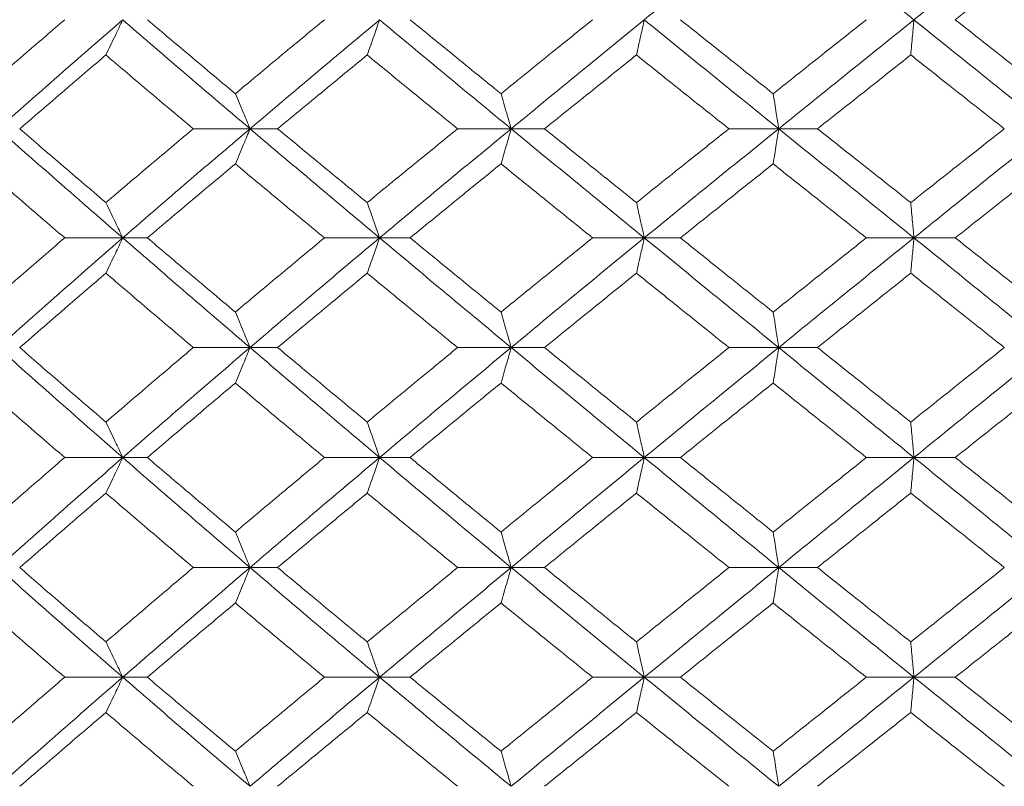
# Model space of a CAD drawing. Header units: inches. Extents: x -3.7 to 22.7, y -9.6 to 17.3.
# Tile 48 of 130: x -1.222 to -0.674, y -0.362 to 0.064. Entities that reach past the tile are written whole.
import ezdxf

# ---------------------------------------------------------------- set-up
doc = ezdxf.new("R2010")
doc.units = ezdxf.units.IN
doc.header["$MEASUREMENT"] = 0

msp = doc.modelspace()

# ---------------------------------------------------------------- linework, layer by layer
at = {"color": 7, "linetype": 'Continuous', "lineweight": 15}
for p, q in [((-1.09354, 0.00368), (-1.12506, 0.00368)), ((-1.09354, 0.00368), (-1.07819, 0.00368)), ((-0.94837, 0.00368), (-0.97811, 0.00368)), ((-0.94837, 0.00368), (-0.9298, 0.00368)), ((-0.79963, 0.00368), (-0.82727, 0.00368)), ((-0.79963, 0.00368), (-0.77806, 0.00368)), ((-1.1643, -0.05694), (-1.19657, -0.05694)), ((-1.1643, -0.05694), (-1.15061, -0.05694)), ((-1.0215, -0.05694), (-1.05217, -0.05694)), ((-1.0215, -0.05694), (-1.00452, -0.05694)), ((-0.87434, -0.05694), (-0.90307, -0.05694)), ((-0.87434, -0.05694), (-0.85425, -0.05694)), ((-0.72444, -0.05694), (-0.7509, -0.05694)), ((-0.72444, -0.05694), (-0.70145, -0.05694)), ((-1.09354, -0.11789), (-1.12506, -0.11789)), ((-1.09354, -0.11789), (-1.07819, -0.11789)), ((-0.94837, -0.11789), (-0.97811, -0.11789)), ((-0.94837, -0.11789), (-0.9298, -0.11789)), ((-0.79963, -0.11789), (-0.82727, -0.11789)), ((-0.79963, -0.11789), (-0.77806, -0.11789)), ((-1.1643, -0.17902), (-1.19657, -0.17902)), ((-1.1643, -0.17902), (-1.15061, -0.17902)), ((-1.0215, -0.17902), (-1.05217, -0.17902)), ((-1.0215, -0.17902), (-1.00452, -0.17902)), ((-0.87434, -0.17902), (-0.90307, -0.17902)), ((-0.87434, -0.17902), (-0.85425, -0.17902)), ((-0.72444, -0.17902), (-0.7509, -0.17902)), ((-0.72444, -0.17902), (-0.70145, -0.17902)), ((-1.09354, -0.24014), (-1.12506, -0.24014)), ((-1.09354, -0.24014), (-1.07819, -0.24014)), ((-0.94837, -0.24014), (-0.97811, -0.24014)), ((-0.94837, -0.24014), (-0.9298, -0.24014)), ((-0.79963, -0.24014), (-0.82727, -0.24014)), ((-0.79963, -0.24014), (-0.77806, -0.24014)), ((-1.1643, -0.3011), (-1.19657, -0.3011)), ((-1.1643, -0.3011), (-1.15061, -0.3011)), ((-1.0215, -0.3011), (-1.05217, -0.3011)), ((-1.0215, -0.3011), (-1.00452, -0.3011)), ((-0.87434, -0.3011), (-0.90307, -0.3011)), ((-0.87434, -0.3011), (-0.85425, -0.3011)), ((-0.72444, -0.3011), (-0.7509, -0.3011)), ((-0.72444, -0.3011), (-0.70145, -0.3011))]:
    msp.add_line(p, q, dxfattribs=at)
for points, knots in [([(-0.87434, 0.0643), (-0.86044, 0.07566), (-0.83559, 0.09596), (-0.81063, 0.1163), (-0.79963, 0.12526)], [0, 0, 0, 0, 0.55955, 1, 1, 1, 1]), ([(-0.72444, 0.0643), (-0.7385, 0.07566), (-0.76362, 0.09596), (-0.78862, 0.1163), (-0.79963, 0.12526)], [0, 0, 0, 0, 0.55955, 1, 1, 1, 1]), ([(-0.72444, 0.0643), (-0.71036, 0.07566), (-0.68521, 0.09596), (-0.66005, 0.1163), (-0.64896, 0.12526)], [0, 0, 0, 0, 0.55955, 1, 1, 1, 1]), ([(-0.70145, 0.0643), (-0.69174, 0.072), (-0.67439, 0.08574), (-0.65705, 0.09951), (-0.64941, 0.10557)], [0, 0, 0, 0, 0.5596645, 1, 1, 1, 1]), ([(-1.24414, 0.02319), (-1.23531, 0.03085), (-1.21954, 0.04454), (-1.2036, 0.05826), (-1.19657, 0.0643)], [0, 0, 0, 0, 0.559527, 1, 1, 1, 1]), ([(-1.23357, 0.00368), (-1.22075, 0.01497), (-1.19782, 0.03514), (-1.17455, 0.05538), (-1.1643, 0.0643)], [0, 0, 0, 0, 0.559248, 1, 1, 1, 1]), ([(-1.17367, 0.04471), (-1.17279, 0.04651), (-1.17103, 0.05011), (-1.1679, 0.05662), (-1.16566, 0.06139), (-1.1643, 0.0643)], [0, 0, 0, 0, 0.279356, 0.558712, 1, 1, 1, 1]), ([(-1.09354, 0.00368), (-1.10684, 0.01497), (-1.13061, 0.03514), (-1.15399, 0.05538), (-1.1643, 0.0643)], [0, 0, 0, 0, 0.559248, 1, 1, 1, 1]), ([(-1.10169, 0.02319), (-1.11086, 0.03085), (-1.12726, 0.04454), (-1.14347, 0.05826), (-1.15061, 0.0643)], [0, 0, 0, 0, 0.559527, 1, 1, 1, 1]), ([(-1.10169, 0.02319), (-1.09249, 0.03085), (-1.07604, 0.04454), (-1.05947, 0.05826), (-1.05217, 0.0643)], [0, 0, 0, 0, 0.559527, 1, 1, 1, 1]), ([(-1.09354, 0.00368), (-1.08018, 0.01497), (-1.05629, 0.03514), (-1.03214, 0.05538), (-1.0215, 0.0643)], [0, 0, 0, 0, 0.559248, 1, 1, 1, 1]), ([(-1.0284, 0.04471), (-1.02775, 0.04651), (-1.02646, 0.05011), (-1.02415, 0.05662), (-1.02251, 0.06139), (-1.0215, 0.0643)], [0, 0, 0, 0, 0.279356, 0.5587121, 1, 1, 1, 1]), ([(-0.94837, 0.00368), (-0.96208, 0.01497), (-0.9866, 0.03514), (-1.01083, 0.05538), (-1.0215, 0.0643)], [0, 0, 0, 0, 0.559248, 1, 1, 1, 1]), ([(-0.954, 0.02319), (-0.96346, 0.03085), (-0.98036, 0.04454), (-0.99713, 0.05826), (-1.00452, 0.0643)], [0, 0, 0, 0, 0.559527, 1, 1, 1, 1]), ([(-0.954, 0.02319), (-0.94452, 0.03085), (-0.92758, 0.04454), (-0.91057, 0.05826), (-0.90307, 0.0643)], [0, 0, 0, 0, 0.559527, 1, 1, 1, 1]), ([(-0.94837, 0.00368), (-0.93461, 0.01497), (-0.91, 0.03514), (-0.88525, 0.05538), (-0.87434, 0.0643)], [0, 0, 0, 0, 0.559248, 1, 1, 1, 1]), ([(-0.8787, 0.04471), (-0.87829, 0.04651), (-0.87747, 0.05011), (-0.87602, 0.05662), (-0.87498, 0.06139), (-0.87434, 0.0643)], [0, 0, 0, 0, 0.279356, 0.5587121, 1, 1, 1, 1]), ([(-0.79963, 0.00368), (-0.81361, 0.01497), (-0.83861, 0.03514), (-0.86341, 0.05538), (-0.87434, 0.0643)], [0, 0, 0, 0, 0.559248, 1, 1, 1, 1]), ([(-0.80269, 0.02319), (-0.81233, 0.03085), (-0.82956, 0.04454), (-0.8467, 0.05826), (-0.85425, 0.0643)], [0, 0, 0, 0, 0.559527, 1, 1, 1, 1]), ([(-0.80269, 0.02319), (-0.79304, 0.03085), (-0.77579, 0.04454), (-0.75851, 0.05826), (-0.7509, 0.0643)], [0, 0, 0, 0, 0.559527, 1, 1, 1, 1]), ([(-0.79963, 0.00368), (-0.78563, 0.01497), (-0.76058, 0.03514), (-0.73549, 0.05538), (-0.72444, 0.0643)], [0, 0, 0, 0, 0.559248, 1, 1, 1, 1]), ([(-0.72619, 0.04471), (-0.72603, 0.04651), (-0.7257, 0.05011), (-0.72511, 0.05662), (-0.72469, 0.06139), (-0.72444, 0.0643)], [0, 0, 0, 0, 0.279356, 0.558712, 1, 1, 1, 1]), ([(-0.64896, 0.00368), (-0.66306, 0.01497), (-0.68826, 0.03514), (-0.71337, 0.05538), (-0.72444, 0.0643)], [0, 0, 0, 0, 0.559248, 1, 1, 1, 1]), ([(-0.64941, 0.02319), (-0.65912, 0.03085), (-0.67649, 0.04454), (-0.69381, 0.05826), (-0.70145, 0.0643)], [0, 0, 0, 0, 0.559527, 1, 1, 1, 1]), ([(-1.22159, 0.00368), (-1.21269, 0.01132), (-1.1968, 0.02498), (-1.18074, 0.03867), (-1.17367, 0.04471)], [0, 0, 0, 0, 0.559462, 1, 1, 1, 1]), ([(-1.12506, 0.00368), (-1.13418, 0.01132), (-1.15047, 0.02498), (-1.16658, 0.03867), (-1.17367, 0.04471)], [0, 0, 0, 0, 0.559462, 1, 1, 1, 1]), ([(-1.07819, 0.00368), (-1.06893, 0.01132), (-1.05239, 0.02498), (-1.03574, 0.03867), (-1.0284, 0.04471)], [0, 0, 0, 0, 0.559462, 1, 1, 1, 1]), ([(-0.97811, 0.00368), (-0.98753, 0.01132), (-1.00436, 0.02498), (-1.02105, 0.03867), (-1.0284, 0.04471)], [0, 0, 0, 0, 0.559462, 1, 1, 1, 1]), ([(-0.9298, 0.00368), (-0.92029, 0.01132), (-0.90328, 0.02498), (-0.88621, 0.03867), (-0.8787, 0.04471)], [0, 0, 0, 0, 0.559462, 1, 1, 1, 1]), ([(-0.82727, 0.00368), (-0.83688, 0.01132), (-0.85407, 0.02498), (-0.87117, 0.03867), (-0.8787, 0.04471)], [0, 0, 0, 0, 0.559462, 1, 1, 1, 1]), ([(-0.77806, 0.00368), (-0.76839, 0.01132), (-0.75111, 0.02498), (-0.73381, 0.03867), (-0.72619, 0.04471)], [0, 0, 0, 0, 0.559462, 1, 1, 1, 1]), ([(-0.67419, 0.00368), (-0.6839, 0.01132), (-0.70126, 0.02498), (-0.71857, 0.03867), (-0.72619, 0.04471)], [0, 0, 0, 0, 0.559462, 1, 1, 1, 1]), ([(-1.10169, 0.02319), (-1.10093, 0.02139), (-1.09939, 0.0178), (-1.09667, 0.01131), (-1.09473, 0.00658), (-1.09354, 0.00368)], [0, 0, 0, 0, 0.279852, 0.559705, 1, 1, 1, 1]), ([(-0.954, 0.02319), (-0.95347, 0.02139), (-0.95241, 0.0178), (-0.95053, 0.01131), (-0.94919, 0.00658), (-0.94837, 0.00368)], [0, 0, 0, 0, 0.2798524, 0.5597049, 1, 1, 1, 1]), ([(-0.80269, 0.02319), (-0.8024, 0.02139), (-0.80183, 0.0178), (-0.80081, 0.01131), (-0.80008, 0.00658), (-0.79963, 0.00368)], [0, 0, 0, 0, 0.279852, 0.559705, 1, 1, 1, 1]), ([(-1.1643, -0.05694), (-1.17734, -0.04559), (-1.2006, -0.02535), (-1.2235, -0.00518), (-1.23357, 0.00368)], [0, 0, 0, 0, 0.560759, 1, 1, 1, 1]), ([(-1.17367, -0.03734), (-1.18267, -0.02967), (-1.19871, -0.01598), (-1.2146, -0.00232), (-1.22159, 0.00368)], [0, 0, 0, 0, 0.560541, 1, 1, 1, 1]), ([(-1.17367, -0.03734), (-1.16464, -0.02967), (-1.14853, -0.01598), (-1.13222, -0.00232), (-1.12506, 0.00368)], [0, 0, 0, 0, 0.560541, 1, 1, 1, 1]), ([(-1.1643, -0.05694), (-1.15118, -0.04559), (-1.12778, -0.02535), (-1.10399, -0.00518), (-1.09354, 0.00368)], [0, 0, 0, 0, 0.560759, 1, 1, 1, 1]), ([(-1.10169, -0.01582), (-1.10093, -0.01403), (-1.09939, -0.01043), (-1.09667, -0.00395), (-1.09473, 0.00079), (-1.09354, 0.00368)], [0, 0, 0, 0, 0.279852, 0.559705, 1, 1, 1, 1]), ([(-1.0215, -0.05694), (-1.03504, -0.04559), (-1.05917, -0.02535), (-1.08305, -0.00518), (-1.09354, 0.00368)], [0, 0, 0, 0, 0.560759, 1, 1, 1, 1]), ([(-1.0284, -0.03734), (-1.03773, -0.02967), (-1.05438, -0.01598), (-1.07092, -0.00232), (-1.07819, 0.00368)], [0, 0, 0, 0, 0.560541, 1, 1, 1, 1]), ([(-1.0284, -0.03734), (-1.01904, -0.02967), (-1.00235, -0.01598), (-0.98551, -0.00232), (-0.97811, 0.00368)], [0, 0, 0, 0, 0.560541, 1, 1, 1, 1]), ([(-1.0215, -0.05694), (-1.00791, -0.04559), (-0.98368, -0.02535), (-0.95914, -0.00518), (-0.94837, 0.00368)], [0, 0, 0, 0, 0.560759, 1, 1, 1, 1]), ([(-0.954, -0.01582), (-0.95347, -0.01403), (-0.95241, -0.01043), (-0.95053, -0.00395), (-0.94919, 0.00079), (-0.94837, 0.00368)], [0, 0, 0, 0, 0.279852, 0.559705, 1, 1, 1, 1]), ([(-0.87434, -0.05694), (-0.88822, -0.04559), (-0.91297, -0.02535), (-0.93757, -0.00518), (-0.94837, 0.00368)], [0, 0, 0, 0, 0.560759, 1, 1, 1, 1]), ([(-0.8787, -0.03734), (-0.88826, -0.02967), (-0.90533, -0.01598), (-0.92233, -0.00232), (-0.9298, 0.00368)], [0, 0, 0, 0, 0.560541, 1, 1, 1, 1]), ([(-0.8787, -0.03734), (-0.86911, -0.02967), (-0.85202, -0.01598), (-0.83482, -0.00232), (-0.82727, 0.00368)], [0, 0, 0, 0, 0.5605414, 1, 1, 1, 1]), ([(-0.87434, -0.05694), (-0.86043, -0.04559), (-0.83562, -0.02535), (-0.81062, -0.00518), (-0.79963, 0.00368)], [0, 0, 0, 0, 0.560759, 1, 1, 1, 1]), ([(-0.80269, -0.01582), (-0.8024, -0.01403), (-0.80183, -0.01043), (-0.80081, -0.00395), (-0.80008, 0.00079), (-0.79963, 0.00368)], [0, 0, 0, 0, 0.2798524, 0.5597049, 1, 1, 1, 1]), ([(-0.72444, -0.05694), (-0.7385, -0.04559), (-0.76359, -0.02535), (-0.78863, -0.00518), (-0.79963, 0.00368)], [0, 0, 0, 0, 0.560759, 1, 1, 1, 1]), ([(-0.72619, -0.03734), (-0.73589, -0.02967), (-0.75318, -0.01598), (-0.77046, -0.00232), (-0.77806, 0.00368)], [0, 0, 0, 0, 0.560541, 1, 1, 1, 1]), ([(-0.72619, -0.03734), (-0.71649, -0.02967), (-0.69918, -0.01598), (-0.68182, -0.00232), (-0.67419, 0.00368)], [0, 0, 0, 0, 0.560541, 1, 1, 1, 1]), ([(-0.72444, -0.05694), (-0.71035, -0.04559), (-0.68524, -0.02535), (-0.66003, -0.00518), (-0.64896, 0.00368)], [0, 0, 0, 0, 0.560759, 1, 1, 1, 1]), ([(-1.19657, -0.05694), (-1.20551, -0.04925), (-1.22144, -0.03553), (-1.23721, -0.02184), (-1.24414, -0.01582)], [0, 0, 0, 0, 0.560476, 1, 1, 1, 1]), ([(-1.15061, -0.05694), (-1.14152, -0.04925), (-1.1253, -0.03553), (-1.1089, -0.02184), (-1.10169, -0.01582)], [0, 0, 0, 0, 0.560476, 1, 1, 1, 1]), ([(-1.05217, -0.05694), (-1.06146, -0.04925), (-1.07802, -0.03553), (-1.09447, -0.02184), (-1.10169, -0.01582)], [0, 0, 0, 0, 0.560476, 1, 1, 1, 1]), ([(-1.00452, -0.05694), (-0.99512, -0.04925), (-0.97834, -0.03553), (-0.96143, -0.02184), (-0.954, -0.01582)], [0, 0, 0, 0, 0.560476, 1, 1, 1, 1]), ([(-0.90307, -0.05694), (-0.91261, -0.04925), (-0.92962, -0.03553), (-0.94656, -0.02184), (-0.954, -0.01582)], [0, 0, 0, 0, 0.560476, 1, 1, 1, 1]), ([(-0.85425, -0.05694), (-0.84464, -0.04925), (-0.82749, -0.03553), (-0.81026, -0.02184), (-0.80269, -0.01582)], [0, 0, 0, 0, 0.560476, 1, 1, 1, 1]), ([(-0.7509, -0.05694), (-0.76059, -0.04925), (-0.77786, -0.03553), (-0.79511, -0.02184), (-0.80269, -0.01582)], [0, 0, 0, 0, 0.560476, 1, 1, 1, 1]), ([(-0.70145, -0.05694), (-0.69173, -0.04925), (-0.67441, -0.03553), (-0.65704, -0.02184), (-0.64941, -0.01582)], [0, 0, 0, 0, 0.560476, 1, 1, 1, 1]), ([(-1.17367, -0.03734), (-1.17279, -0.03914), (-1.17103, -0.04274), (-1.1679, -0.04926), (-1.16566, -0.05402), (-1.1643, -0.05694)], [0, 0, 0, 0, 0.279356, 0.558712, 1, 1, 1, 1]), ([(-1.0284, -0.03734), (-1.02775, -0.03914), (-1.02646, -0.04274), (-1.02415, -0.04926), (-1.02251, -0.05402), (-1.0215, -0.05694)], [0, 0, 0, 0, 0.279356, 0.558712, 1, 1, 1, 1]), ([(-0.8787, -0.03734), (-0.87829, -0.03914), (-0.87747, -0.04274), (-0.87602, -0.04926), (-0.87498, -0.05402), (-0.87434, -0.05694)], [0, 0, 0, 0, 0.279356, 0.558712, 1, 1, 1, 1]), ([(-0.72619, -0.03734), (-0.72603, -0.03914), (-0.7257, -0.04274), (-0.72511, -0.04926), (-0.72469, -0.05402), (-0.72444, -0.05694)], [0, 0, 0, 0, 0.279356, 0.558712, 1, 1, 1, 1]), ([(-1.24414, -0.09821), (-1.23531, -0.09049), (-1.21955, -0.07673), (-1.20359, -0.06298), (-1.19657, -0.05694)], [0, 0, 0, 0, 0.560339, 1, 1, 1, 1]), ([(-1.23357, -0.11789), (-1.22074, -0.1065), (-1.19785, -0.08616), (-1.17454, -0.06586), (-1.1643, -0.05694)], [0, 0, 0, 0, 0.560458, 1, 1, 1, 1]), ([(-1.17367, -0.07657), (-1.17279, -0.07477), (-1.17103, -0.07116), (-1.1679, -0.06463), (-1.16567, -0.05986), (-1.1643, -0.05694)], [0, 0, 0, 0, 0.2791678, 0.5583356, 1, 1, 1, 1]), ([(-1.09354, -0.11789), (-1.10685, -0.1065), (-1.13058, -0.08616), (-1.154, -0.06586), (-1.1643, -0.05694)], [0, 0, 0, 0, 0.560458, 1, 1, 1, 1]), ([(-1.10169, -0.09821), (-1.11087, -0.09049), (-1.12724, -0.07673), (-1.14347, -0.06298), (-1.15061, -0.05694)], [0, 0, 0, 0, 0.560339, 1, 1, 1, 1]), ([(-1.10169, -0.09821), (-1.09249, -0.09049), (-1.07605, -0.07673), (-1.05947, -0.06298), (-1.05217, -0.05694)], [0, 0, 0, 0, 0.560339, 1, 1, 1, 1]), ([(-1.09354, -0.11789), (-1.08017, -0.1065), (-1.05632, -0.08616), (-1.03213, -0.06586), (-1.0215, -0.05694)], [0, 0, 0, 0, 0.560458, 1, 1, 1, 1]), ([(-1.0284, -0.07657), (-1.02776, -0.07477), (-1.02646, -0.07116), (-1.02416, -0.06463), (-1.02251, -0.05986), (-1.0215, -0.05694)], [0, 0, 0, 0, 0.279168, 0.558336, 1, 1, 1, 1]), ([(-0.94837, -0.11789), (-0.96209, -0.1065), (-0.98657, -0.08616), (-1.01084, -0.06586), (-1.0215, -0.05694)], [0, 0, 0, 0, 0.560458, 1, 1, 1, 1]), ([(-0.954, -0.09821), (-0.96346, -0.09049), (-0.98035, -0.07673), (-0.99714, -0.06298), (-1.00452, -0.05694)], [0, 0, 0, 0, 0.560339, 1, 1, 1, 1]), ([(-0.954, -0.09821), (-0.94452, -0.09049), (-0.9276, -0.07673), (-0.91056, -0.06298), (-0.90307, -0.05694)], [0, 0, 0, 0, 0.560339, 1, 1, 1, 1]), ([(-0.94837, -0.11789), (-0.9346, -0.1065), (-0.91004, -0.08616), (-0.88524, -0.06586), (-0.87434, -0.05694)], [0, 0, 0, 0, 0.560458, 1, 1, 1, 1]), ([(-0.8787, -0.07657), (-0.87829, -0.07477), (-0.87747, -0.07116), (-0.87602, -0.06463), (-0.87498, -0.05986), (-0.87434, -0.05694)], [0, 0, 0, 0, 0.279168, 0.558336, 1, 1, 1, 1]), ([(-0.79963, -0.11789), (-0.81362, -0.1065), (-0.83858, -0.08616), (-0.86343, -0.06586), (-0.87434, -0.05694)], [0, 0, 0, 0, 0.560458, 1, 1, 1, 1]), ([(-0.80269, -0.09821), (-0.81233, -0.09049), (-0.82954, -0.07673), (-0.8467, -0.06298), (-0.85425, -0.05694)], [0, 0, 0, 0, 0.560339, 1, 1, 1, 1]), ([(-0.80269, -0.09821), (-0.79303, -0.09049), (-0.7758, -0.07673), (-0.75851, -0.06298), (-0.7509, -0.05694)], [0, 0, 0, 0, 0.560339, 1, 1, 1, 1]), ([(-0.79963, -0.11789), (-0.78562, -0.1065), (-0.76061, -0.08616), (-0.73548, -0.06586), (-0.72444, -0.05694)], [0, 0, 0, 0, 0.560458, 1, 1, 1, 1]), ([(-0.72619, -0.07657), (-0.72603, -0.07477), (-0.7257, -0.07116), (-0.72511, -0.06463), (-0.72469, -0.05986), (-0.72444, -0.05694)], [0, 0, 0, 0, 0.279168, 0.558336, 1, 1, 1, 1]), ([(-0.64896, -0.11789), (-0.66307, -0.1065), (-0.68823, -0.08616), (-0.71338, -0.06586), (-0.72444, -0.05694)], [0, 0, 0, 0, 0.560458, 1, 1, 1, 1]), ([(-0.64941, -0.09821), (-0.65913, -0.09049), (-0.67647, -0.07673), (-0.69382, -0.06298), (-0.70145, -0.05694)], [0, 0, 0, 0, 0.560339, 1, 1, 1, 1]), ([(-1.22159, -0.11789), (-1.21269, -0.11017), (-1.19681, -0.09639), (-1.18074, -0.08262), (-1.17367, -0.07657)], [0, 0, 0, 0, 0.5602736, 1, 1, 1, 1]), ([(-1.12506, -0.11789), (-1.13418, -0.11017), (-1.15046, -0.09639), (-1.16658, -0.08262), (-1.17367, -0.07657)], [0, 0, 0, 0, 0.560274, 1, 1, 1, 1]), ([(-1.07819, -0.11789), (-1.06893, -0.11017), (-1.0524, -0.09639), (-1.03573, -0.08262), (-1.0284, -0.07657)], [0, 0, 0, 0, 0.5602736, 1, 1, 1, 1]), ([(-0.97811, -0.11789), (-0.98753, -0.11017), (-1.00435, -0.09639), (-1.02106, -0.08262), (-1.0284, -0.07657)], [0, 0, 0, 0, 0.560274, 1, 1, 1, 1]), ([(-0.9298, -0.11789), (-0.92028, -0.11017), (-0.9033, -0.09639), (-0.88621, -0.08262), (-0.8787, -0.07657)], [0, 0, 0, 0, 0.560274, 1, 1, 1, 1]), ([(-0.82727, -0.11789), (-0.83689, -0.11017), (-0.85406, -0.09639), (-0.87117, -0.08262), (-0.8787, -0.07657)], [0, 0, 0, 0, 0.560274, 1, 1, 1, 1]), ([(-0.77806, -0.11789), (-0.76839, -0.11017), (-0.75112, -0.09639), (-0.7338, -0.08262), (-0.72619, -0.07657)], [0, 0, 0, 0, 0.5602736, 1, 1, 1, 1]), ([(-0.67419, -0.11789), (-0.68391, -0.11017), (-0.70124, -0.09639), (-0.71857, -0.08262), (-0.72619, -0.07657)], [0, 0, 0, 0, 0.560274, 1, 1, 1, 1]), ([(-1.10169, -0.09821), (-1.10093, -0.10001), (-1.0994, -0.10362), (-1.09668, -0.11017), (-1.09474, -0.11496), (-1.09354, -0.11789)], [0, 0, 0, 0, 0.27887, 0.557739, 1, 1, 1, 1]), ([(-0.954, -0.09821), (-0.95347, -0.10001), (-0.95242, -0.10362), (-0.95054, -0.11017), (-0.94919, -0.11496), (-0.94837, -0.11789)], [0, 0, 0, 0, 0.27887, 0.557739, 1, 1, 1, 1]), ([(-0.80269, -0.09821), (-0.8024, -0.10001), (-0.80183, -0.10362), (-0.80081, -0.11017), (-0.80008, -0.11496), (-0.79963, -0.11789)], [0, 0, 0, 0, 0.2788696, 0.5577393, 1, 1, 1, 1]), ([(-1.1643, -0.17902), (-1.17733, -0.1676), (-1.20061, -0.14722), (-1.2235, -0.12685), (-1.23357, -0.11789)], [0, 0, 0, 0, 0.560155, 1, 1, 1, 1]), ([(-1.17367, -0.1593), (-1.18266, -0.15156), (-1.19872, -0.13776), (-1.2146, -0.12396), (-1.22159, -0.11789)], [0, 0, 0, 0, 0.5601361, 1, 1, 1, 1]), ([(-1.17367, -0.1593), (-1.16464, -0.15156), (-1.14852, -0.13776), (-1.13223, -0.12396), (-1.12506, -0.11789)], [0, 0, 0, 0, 0.560136, 1, 1, 1, 1]), ([(-1.1643, -0.17902), (-1.15118, -0.1676), (-1.12777, -0.14722), (-1.104, -0.12685), (-1.09354, -0.11789)], [0, 0, 0, 0, 0.560155, 1, 1, 1, 1]), ([(-1.10169, -0.1376), (-1.10093, -0.13579), (-1.0994, -0.13218), (-1.09668, -0.12563), (-1.09474, -0.12083), (-1.09354, -0.11789)], [0, 0, 0, 0, 0.2787754, 0.5575509, 1, 1, 1, 1]), ([(-1.0215, -0.17902), (-1.03503, -0.1676), (-1.05918, -0.14722), (-1.08305, -0.12685), (-1.09354, -0.11789)], [0, 0, 0, 0, 0.5601553, 1, 1, 1, 1]), ([(-1.0284, -0.1593), (-1.03773, -0.15156), (-1.05439, -0.13776), (-1.07092, -0.12396), (-1.07819, -0.11789)], [0, 0, 0, 0, 0.560136, 1, 1, 1, 1]), ([(-1.0284, -0.1593), (-1.01905, -0.15156), (-1.00234, -0.13776), (-0.98551, -0.12396), (-0.97811, -0.11789)], [0, 0, 0, 0, 0.560136, 1, 1, 1, 1]), ([(-1.0215, -0.17902), (-1.00792, -0.1676), (-0.98366, -0.14722), (-0.95915, -0.12685), (-0.94837, -0.11789)], [0, 0, 0, 0, 0.560155, 1, 1, 1, 1]), ([(-0.954, -0.1376), (-0.95347, -0.13579), (-0.95242, -0.13218), (-0.95054, -0.12563), (-0.94919, -0.12083), (-0.94837, -0.11789)], [0, 0, 0, 0, 0.278775, 0.557551, 1, 1, 1, 1]), ([(-0.87434, -0.17902), (-0.88822, -0.1676), (-0.91298, -0.14722), (-0.93756, -0.12685), (-0.94837, -0.11789)], [0, 0, 0, 0, 0.560155, 1, 1, 1, 1]), ([(-0.8787, -0.1593), (-0.88826, -0.15156), (-0.90534, -0.13776), (-0.92233, -0.12396), (-0.9298, -0.11789)], [0, 0, 0, 0, 0.560136, 1, 1, 1, 1]), ([(-0.8787, -0.1593), (-0.86911, -0.15156), (-0.85201, -0.13776), (-0.83483, -0.12396), (-0.82727, -0.11789)], [0, 0, 0, 0, 0.5601361, 1, 1, 1, 1]), ([(-0.87434, -0.17902), (-0.86044, -0.1676), (-0.83561, -0.14722), (-0.81062, -0.12685), (-0.79963, -0.11789)], [0, 0, 0, 0, 0.5601553, 1, 1, 1, 1]), ([(-0.80269, -0.1376), (-0.8024, -0.13579), (-0.80183, -0.13218), (-0.80081, -0.12563), (-0.80008, -0.12083), (-0.79963, -0.11789)], [0, 0, 0, 0, 0.278775, 0.557551, 1, 1, 1, 1]), ([(-0.72444, -0.17902), (-0.7385, -0.1676), (-0.76361, -0.14722), (-0.78863, -0.12685), (-0.79963, -0.11789)], [0, 0, 0, 0, 0.560155, 1, 1, 1, 1]), ([(-0.72619, -0.1593), (-0.73588, -0.15156), (-0.75319, -0.13776), (-0.77046, -0.12396), (-0.77806, -0.11789)], [0, 0, 0, 0, 0.5601361, 1, 1, 1, 1]), ([(-0.72619, -0.1593), (-0.71649, -0.15156), (-0.69917, -0.13776), (-0.68182, -0.12396), (-0.67419, -0.11789)], [0, 0, 0, 0, 0.560136, 1, 1, 1, 1]), ([(-0.72444, -0.17902), (-0.71036, -0.1676), (-0.68523, -0.14722), (-0.66004, -0.12685), (-0.64896, -0.11789)], [0, 0, 0, 0, 0.5601553, 1, 1, 1, 1]), ([(-1.19657, -0.17902), (-1.2055, -0.17128), (-1.22145, -0.15748), (-1.23721, -0.14367), (-1.24414, -0.1376)], [0, 0, 0, 0, 0.560071, 1, 1, 1, 1]), ([(-1.15061, -0.17902), (-1.14152, -0.17128), (-1.12529, -0.15748), (-1.1089, -0.14367), (-1.10169, -0.1376)], [0, 0, 0, 0, 0.560071, 1, 1, 1, 1]), ([(-1.05217, -0.17902), (-1.06145, -0.17128), (-1.07803, -0.15748), (-1.09446, -0.14367), (-1.10169, -0.1376)], [0, 0, 0, 0, 0.560071, 1, 1, 1, 1]), ([(-1.00452, -0.17902), (-0.99512, -0.17128), (-0.97833, -0.15748), (-0.96144, -0.14367), (-0.954, -0.1376)], [0, 0, 0, 0, 0.560071, 1, 1, 1, 1]), ([(-0.90307, -0.17902), (-0.9126, -0.17128), (-0.92963, -0.15748), (-0.94656, -0.14367), (-0.954, -0.1376)], [0, 0, 0, 0, 0.560071, 1, 1, 1, 1]), ([(-0.85425, -0.17902), (-0.84464, -0.17128), (-0.82749, -0.15748), (-0.81026, -0.14367), (-0.80269, -0.1376)], [0, 0, 0, 0, 0.5600706, 1, 1, 1, 1]), ([(-0.7509, -0.17902), (-0.76058, -0.17128), (-0.77787, -0.15748), (-0.79511, -0.14367), (-0.80269, -0.1376)], [0, 0, 0, 0, 0.560071, 1, 1, 1, 1]), ([(-0.70145, -0.17902), (-0.69174, -0.17128), (-0.6744, -0.15748), (-0.65704, -0.14367), (-0.64941, -0.1376)], [0, 0, 0, 0, 0.560071, 1, 1, 1, 1]), ([(-1.17367, -0.1593), (-1.17279, -0.1611), (-1.17104, -0.16472), (-1.16791, -0.17128), (-1.16567, -0.17607), (-1.1643, -0.17902)], [0, 0, 0, 0, 0.278676, 0.557352, 1, 1, 1, 1]), ([(-1.0284, -0.1593), (-1.02776, -0.1611), (-1.02646, -0.16472), (-1.02416, -0.17128), (-1.02251, -0.17607), (-1.0215, -0.17902)], [0, 0, 0, 0, 0.278676, 0.557352, 1, 1, 1, 1]), ([(-0.8787, -0.1593), (-0.87829, -0.1611), (-0.87747, -0.16472), (-0.87602, -0.17128), (-0.87498, -0.17607), (-0.87434, -0.17902)], [0, 0, 0, 0, 0.278676, 0.5573521, 1, 1, 1, 1]), ([(-0.72619, -0.1593), (-0.72603, -0.1611), (-0.7257, -0.16472), (-0.72511, -0.17128), (-0.72469, -0.17607), (-0.72444, -0.17902)], [0, 0, 0, 0, 0.278676, 0.557352, 1, 1, 1, 1]), ([(-1.24414, -0.22044), (-1.23531, -0.21271), (-1.21954, -0.1989), (-1.20359, -0.18509), (-1.19657, -0.17902)], [0, 0, 0, 0, 0.559933, 1, 1, 1, 1]), ([(-1.23357, -0.24014), (-1.22074, -0.22874), (-1.19784, -0.20837), (-1.17455, -0.18799), (-1.1643, -0.17902)], [0, 0, 0, 0, 0.559853, 1, 1, 1, 1]), ([(-1.17367, -0.19874), (-1.17279, -0.19693), (-1.17104, -0.19332), (-1.16791, -0.18676), (-1.16567, -0.18196), (-1.1643, -0.17902)], [0, 0, 0, 0, 0.278676, 0.557352, 1, 1, 1, 1]), ([(-1.09354, -0.24014), (-1.10684, -0.22874), (-1.1306, -0.20837), (-1.154, -0.18799), (-1.1643, -0.17902)], [0, 0, 0, 0, 0.559853, 1, 1, 1, 1]), ([(-1.10169, -0.22044), (-1.11087, -0.21271), (-1.12725, -0.1989), (-1.14347, -0.18509), (-1.15061, -0.17902)], [0, 0, 0, 0, 0.559933, 1, 1, 1, 1]), ([(-1.10169, -0.22044), (-1.09249, -0.21271), (-1.07605, -0.1989), (-1.05947, -0.18509), (-1.05217, -0.17902)], [0, 0, 0, 0, 0.559933, 1, 1, 1, 1]), ([(-1.09354, -0.24014), (-1.08018, -0.22874), (-1.0563, -0.20837), (-1.03214, -0.18799), (-1.0215, -0.17902)], [0, 0, 0, 0, 0.559853, 1, 1, 1, 1]), ([(-1.0284, -0.19874), (-1.02776, -0.19693), (-1.02646, -0.19332), (-1.02416, -0.18676), (-1.02251, -0.18196), (-1.0215, -0.17902)], [0, 0, 0, 0, 0.278676, 0.557352, 1, 1, 1, 1]), ([(-0.94837, -0.24014), (-0.96209, -0.22874), (-0.98659, -0.20837), (-1.01083, -0.18799), (-1.0215, -0.17902)], [0, 0, 0, 0, 0.559853, 1, 1, 1, 1]), ([(-0.954, -0.22044), (-0.96346, -0.21271), (-0.98036, -0.1989), (-0.99713, -0.18509), (-1.00452, -0.17902)], [0, 0, 0, 0, 0.559933, 1, 1, 1, 1]), ([(-0.954, -0.22044), (-0.94452, -0.21271), (-0.92759, -0.1989), (-0.91056, -0.18509), (-0.90307, -0.17902)], [0, 0, 0, 0, 0.559933, 1, 1, 1, 1]), ([(-0.94837, -0.24014), (-0.93461, -0.22874), (-0.91002, -0.20837), (-0.88525, -0.18799), (-0.87434, -0.17902)], [0, 0, 0, 0, 0.559853, 1, 1, 1, 1]), ([(-0.8787, -0.19874), (-0.87829, -0.19693), (-0.87747, -0.19332), (-0.87602, -0.18676), (-0.87498, -0.18196), (-0.87434, -0.17902)], [0, 0, 0, 0, 0.278676, 0.557352, 1, 1, 1, 1]), ([(-0.79963, -0.24014), (-0.81362, -0.22874), (-0.8386, -0.20837), (-0.86342, -0.18799), (-0.87434, -0.17902)], [0, 0, 0, 0, 0.559853, 1, 1, 1, 1]), ([(-0.80269, -0.22044), (-0.81233, -0.21271), (-0.82955, -0.1989), (-0.8467, -0.18509), (-0.85425, -0.17902)], [0, 0, 0, 0, 0.559933, 1, 1, 1, 1]), ([(-0.80269, -0.22044), (-0.79304, -0.21271), (-0.7758, -0.1989), (-0.75851, -0.18509), (-0.7509, -0.17902)], [0, 0, 0, 0, 0.559933, 1, 1, 1, 1]), ([(-0.79963, -0.24014), (-0.78562, -0.22874), (-0.7606, -0.20837), (-0.73549, -0.18799), (-0.72444, -0.17902)], [0, 0, 0, 0, 0.559853, 1, 1, 1, 1]), ([(-0.72619, -0.19874), (-0.72603, -0.19693), (-0.7257, -0.19332), (-0.72511, -0.18676), (-0.72469, -0.18196), (-0.72444, -0.17902)], [0, 0, 0, 0, 0.278676, 0.5573521, 1, 1, 1, 1]), ([(-0.64896, -0.24014), (-0.66306, -0.22874), (-0.68825, -0.20837), (-0.71338, -0.18799), (-0.72444, -0.17902)], [0, 0, 0, 0, 0.559853, 1, 1, 1, 1]), ([(-0.64941, -0.22044), (-0.65913, -0.21271), (-0.67648, -0.1989), (-0.69382, -0.18509), (-0.70145, -0.17902)], [0, 0, 0, 0, 0.559933, 1, 1, 1, 1]), ([(-1.22159, -0.24014), (-1.21269, -0.23242), (-1.1968, -0.21862), (-1.18074, -0.20482), (-1.17367, -0.19874)], [0, 0, 0, 0, 0.559868, 1, 1, 1, 1]), ([(-1.12506, -0.24014), (-1.13418, -0.23242), (-1.15046, -0.21862), (-1.16658, -0.20482), (-1.17367, -0.19874)], [0, 0, 0, 0, 0.559868, 1, 1, 1, 1]), ([(-1.07819, -0.24014), (-1.06893, -0.23242), (-1.0524, -0.21862), (-1.03574, -0.20482), (-1.0284, -0.19874)], [0, 0, 0, 0, 0.559868, 1, 1, 1, 1]), ([(-0.97811, -0.24014), (-0.98753, -0.23242), (-1.00435, -0.21862), (-1.02105, -0.20482), (-1.0284, -0.19874)], [0, 0, 0, 0, 0.559868, 1, 1, 1, 1]), ([(-0.9298, -0.24014), (-0.92029, -0.23242), (-0.90329, -0.21862), (-0.88621, -0.20482), (-0.8787, -0.19874)], [0, 0, 0, 0, 0.5598675, 1, 1, 1, 1]), ([(-0.82727, -0.24014), (-0.83689, -0.23242), (-0.85407, -0.21862), (-0.87117, -0.20482), (-0.8787, -0.19874)], [0, 0, 0, 0, 0.559868, 1, 1, 1, 1]), ([(-0.77806, -0.24014), (-0.76839, -0.23242), (-0.75111, -0.21862), (-0.73381, -0.20482), (-0.72619, -0.19874)], [0, 0, 0, 0, 0.559868, 1, 1, 1, 1]), ([(-0.67419, -0.24014), (-0.6839, -0.23242), (-0.70125, -0.21862), (-0.71857, -0.20482), (-0.72619, -0.19874)], [0, 0, 0, 0, 0.559868, 1, 1, 1, 1]), ([(-1.10169, -0.22044), (-1.10093, -0.22224), (-1.0994, -0.22586), (-1.09668, -0.23241), (-1.09474, -0.2372), (-1.09354, -0.24014)], [0, 0, 0, 0, 0.278775, 0.557551, 1, 1, 1, 1]), ([(-0.954, -0.22044), (-0.95347, -0.22224), (-0.95242, -0.22586), (-0.95054, -0.23241), (-0.94919, -0.2372), (-0.94837, -0.24014)], [0, 0, 0, 0, 0.2787754, 0.5575509, 1, 1, 1, 1]), ([(-0.80269, -0.22044), (-0.8024, -0.22224), (-0.80183, -0.22586), (-0.80081, -0.23241), (-0.80008, -0.2372), (-0.79963, -0.24014)], [0, 0, 0, 0, 0.278775, 0.557551, 1, 1, 1, 1]), ([(-1.1643, -0.3011), (-1.17733, -0.28974), (-1.20062, -0.26944), (-1.22349, -0.2491), (-1.23357, -0.24014)], [0, 0, 0, 0, 0.55955, 1, 1, 1, 1]), ([(-1.17367, -0.28146), (-1.18266, -0.27376), (-1.19873, -0.25999), (-1.2146, -0.24621), (-1.22159, -0.24014)], [0, 0, 0, 0, 0.55973, 1, 1, 1, 1]), ([(-1.17367, -0.28146), (-1.16464, -0.27376), (-1.14851, -0.25999), (-1.13223, -0.24621), (-1.12506, -0.24014)], [0, 0, 0, 0, 0.55973, 1, 1, 1, 1]), ([(-1.1643, -0.3011), (-1.15119, -0.28974), (-1.12775, -0.26944), (-1.104, -0.2491), (-1.09354, -0.24014)], [0, 0, 0, 0, 0.55955, 1, 1, 1, 1]), ([(-1.10169, -0.25983), (-1.10093, -0.25802), (-1.0994, -0.25441), (-1.09668, -0.24787), (-1.09474, -0.24308), (-1.09354, -0.24014)], [0, 0, 0, 0, 0.27887, 0.557739, 1, 1, 1, 1]), ([(-1.0215, -0.3011), (-1.03503, -0.28974), (-1.0592, -0.26944), (-1.08304, -0.2491), (-1.09354, -0.24014)], [0, 0, 0, 0, 0.55955, 1, 1, 1, 1]), ([(-1.0284, -0.28146), (-1.03773, -0.27376), (-1.0544, -0.25999), (-1.07091, -0.24621), (-1.07819, -0.24014)], [0, 0, 0, 0, 0.55973, 1, 1, 1, 1]), ([(-1.0284, -0.28146), (-1.01905, -0.27376), (-1.00233, -0.25999), (-0.98551, -0.24621), (-0.97811, -0.24014)], [0, 0, 0, 0, 0.55973, 1, 1, 1, 1]), ([(-1.0215, -0.3011), (-1.00792, -0.28974), (-0.98365, -0.26944), (-0.95916, -0.2491), (-0.94837, -0.24014)], [0, 0, 0, 0, 0.55955, 1, 1, 1, 1]), ([(-0.954, -0.25983), (-0.95347, -0.25802), (-0.95242, -0.25441), (-0.95054, -0.24787), (-0.94919, -0.24308), (-0.94837, -0.24014)], [0, 0, 0, 0, 0.27887, 0.557739, 1, 1, 1, 1]), ([(-0.87434, -0.3011), (-0.88821, -0.28974), (-0.913, -0.26944), (-0.93755, -0.2491), (-0.94837, -0.24014)], [0, 0, 0, 0, 0.55955, 1, 1, 1, 1]), ([(-0.8787, -0.28146), (-0.88826, -0.27376), (-0.90534, -0.25999), (-0.92232, -0.24621), (-0.9298, -0.24014)], [0, 0, 0, 0, 0.55973, 1, 1, 1, 1]), ([(-0.8787, -0.28146), (-0.86912, -0.27376), (-0.852, -0.25999), (-0.83483, -0.24621), (-0.82727, -0.24014)], [0, 0, 0, 0, 0.55973, 1, 1, 1, 1]), ([(-0.87434, -0.3011), (-0.86044, -0.28974), (-0.83559, -0.26944), (-0.81063, -0.2491), (-0.79963, -0.24014)], [0, 0, 0, 0, 0.55955, 1, 1, 1, 1]), ([(-0.80269, -0.25983), (-0.8024, -0.25802), (-0.80183, -0.25441), (-0.80081, -0.24787), (-0.80008, -0.24308), (-0.79963, -0.24014)], [0, 0, 0, 0, 0.27887, 0.557739, 1, 1, 1, 1]), ([(-0.72444, -0.3011), (-0.7385, -0.28974), (-0.76362, -0.26944), (-0.78862, -0.2491), (-0.79963, -0.24014)], [0, 0, 0, 0, 0.55955, 1, 1, 1, 1]), ([(-0.72619, -0.28146), (-0.73588, -0.27376), (-0.7532, -0.25999), (-0.77046, -0.24621), (-0.77806, -0.24014)], [0, 0, 0, 0, 0.55973, 1, 1, 1, 1]), ([(-0.72619, -0.28146), (-0.71649, -0.27376), (-0.69916, -0.25999), (-0.68183, -0.24621), (-0.67419, -0.24014)], [0, 0, 0, 0, 0.55973, 1, 1, 1, 1]), ([(-0.72444, -0.3011), (-0.71036, -0.28974), (-0.68521, -0.26944), (-0.66005, -0.2491), (-0.64896, -0.24014)], [0, 0, 0, 0, 0.55955, 1, 1, 1, 1]), ([(-1.19657, -0.3011), (-1.2055, -0.2934), (-1.22145, -0.27966), (-1.2372, -0.26589), (-1.24414, -0.25983)], [0, 0, 0, 0, 0.559665, 1, 1, 1, 1]), ([(-1.15061, -0.3011), (-1.14152, -0.2934), (-1.12529, -0.27966), (-1.1089, -0.26589), (-1.10169, -0.25983)], [0, 0, 0, 0, 0.559665, 1, 1, 1, 1]), ([(-1.05217, -0.3011), (-1.06145, -0.2934), (-1.07804, -0.27966), (-1.09446, -0.26589), (-1.10169, -0.25983)], [0, 0, 0, 0, 0.5596645, 1, 1, 1, 1]), ([(-1.00452, -0.3011), (-0.99512, -0.2934), (-0.97833, -0.27966), (-0.96144, -0.26589), (-0.954, -0.25983)], [0, 0, 0, 0, 0.559665, 1, 1, 1, 1]), ([(-0.90307, -0.3011), (-0.9126, -0.2934), (-0.92963, -0.27966), (-0.94655, -0.26589), (-0.954, -0.25983)], [0, 0, 0, 0, 0.5596645, 1, 1, 1, 1]), ([(-0.85425, -0.3011), (-0.84464, -0.2934), (-0.82748, -0.27966), (-0.81027, -0.26589), (-0.80269, -0.25983)], [0, 0, 0, 0, 0.559665, 1, 1, 1, 1]), ([(-0.7509, -0.3011), (-0.76058, -0.2934), (-0.77787, -0.27966), (-0.7951, -0.26589), (-0.80269, -0.25983)], [0, 0, 0, 0, 0.559665, 1, 1, 1, 1]), ([(-0.70145, -0.3011), (-0.69174, -0.2934), (-0.67439, -0.27966), (-0.65705, -0.26589), (-0.64941, -0.25983)], [0, 0, 0, 0, 0.5596645, 1, 1, 1, 1]), ([(-1.17367, -0.28146), (-1.17279, -0.28327), (-1.17103, -0.28688), (-1.1679, -0.2934), (-1.16567, -0.29817), (-1.1643, -0.3011)], [0, 0, 0, 0, 0.279168, 0.558336, 1, 1, 1, 1]), ([(-1.0284, -0.28146), (-1.02776, -0.28327), (-1.02646, -0.28688), (-1.02416, -0.2934), (-1.02251, -0.29817), (-1.0215, -0.3011)], [0, 0, 0, 0, 0.2791678, 0.5583356, 1, 1, 1, 1]), ([(-0.8787, -0.28146), (-0.87829, -0.28327), (-0.87747, -0.28688), (-0.87602, -0.2934), (-0.87498, -0.29817), (-0.87434, -0.3011)], [0, 0, 0, 0, 0.279168, 0.558336, 1, 1, 1, 1]), ([(-0.72619, -0.28146), (-0.72603, -0.28327), (-0.7257, -0.28688), (-0.72511, -0.2934), (-0.72469, -0.29817), (-0.72444, -0.3011)], [0, 0, 0, 0, 0.279168, 0.558336, 1, 1, 1, 1]), ([(-1.24414, -0.34221), (-1.23531, -0.33455), (-1.21954, -0.32086), (-1.2036, -0.30714), (-1.19657, -0.3011)], [0, 0, 0, 0, 0.559527, 1, 1, 1, 1]), ([(-1.23357, -0.36172), (-1.22075, -0.35043), (-1.19782, -0.33026), (-1.17455, -0.31002), (-1.1643, -0.3011)], [0, 0, 0, 0, 0.559248, 1, 1, 1, 1]), ([(-1.17367, -0.32069), (-1.17279, -0.31889), (-1.17103, -0.31529), (-1.1679, -0.30878), (-1.16566, -0.30401), (-1.1643, -0.3011)], [0, 0, 0, 0, 0.279356, 0.558712, 1, 1, 1, 1]), ([(-1.09354, -0.36172), (-1.10684, -0.35043), (-1.13061, -0.33026), (-1.15399, -0.31002), (-1.1643, -0.3011)], [0, 0, 0, 0, 0.559248, 1, 1, 1, 1]), ([(-1.10169, -0.34221), (-1.11086, -0.33455), (-1.12726, -0.32086), (-1.14347, -0.30714), (-1.15061, -0.3011)], [0, 0, 0, 0, 0.559527, 1, 1, 1, 1]), ([(-1.10169, -0.34221), (-1.09249, -0.33455), (-1.07604, -0.32086), (-1.05947, -0.30714), (-1.05217, -0.3011)], [0, 0, 0, 0, 0.5595273, 1, 1, 1, 1]), ([(-1.09354, -0.36172), (-1.08018, -0.35043), (-1.05629, -0.33026), (-1.03214, -0.31002), (-1.0215, -0.3011)], [0, 0, 0, 0, 0.559248, 1, 1, 1, 1]), ([(-1.0284, -0.32069), (-1.02775, -0.31889), (-1.02646, -0.31529), (-1.02415, -0.30878), (-1.02251, -0.30401), (-1.0215, -0.3011)], [0, 0, 0, 0, 0.279356, 0.558712, 1, 1, 1, 1]), ([(-0.94837, -0.36172), (-0.96208, -0.35043), (-0.9866, -0.33026), (-1.01083, -0.31002), (-1.0215, -0.3011)], [0, 0, 0, 0, 0.559248, 1, 1, 1, 1]), ([(-0.954, -0.34221), (-0.96346, -0.33455), (-0.98036, -0.32086), (-0.99713, -0.30714), (-1.00452, -0.3011)], [0, 0, 0, 0, 0.559527, 1, 1, 1, 1]), ([(-0.954, -0.34221), (-0.94452, -0.33455), (-0.92758, -0.32086), (-0.91057, -0.30714), (-0.90307, -0.3011)], [0, 0, 0, 0, 0.559527, 1, 1, 1, 1]), ([(-0.94837, -0.36172), (-0.93461, -0.35043), (-0.91, -0.33026), (-0.88525, -0.31002), (-0.87434, -0.3011)], [0, 0, 0, 0, 0.559248, 1, 1, 1, 1]), ([(-0.8787, -0.32069), (-0.87829, -0.31889), (-0.87747, -0.31529), (-0.87602, -0.30878), (-0.87498, -0.30401), (-0.87434, -0.3011)], [0, 0, 0, 0, 0.279356, 0.558712, 1, 1, 1, 1]), ([(-0.79963, -0.36172), (-0.81361, -0.35043), (-0.83861, -0.33026), (-0.86341, -0.31002), (-0.87434, -0.3011)], [0, 0, 0, 0, 0.559248, 1, 1, 1, 1]), ([(-0.80269, -0.34221), (-0.81233, -0.33455), (-0.82956, -0.32086), (-0.8467, -0.30714), (-0.85425, -0.3011)], [0, 0, 0, 0, 0.559527, 1, 1, 1, 1]), ([(-0.80269, -0.34221), (-0.79304, -0.33455), (-0.77579, -0.32086), (-0.75851, -0.30714), (-0.7509, -0.3011)], [0, 0, 0, 0, 0.559527, 1, 1, 1, 1]), ([(-0.79963, -0.36172), (-0.78563, -0.35043), (-0.76058, -0.33026), (-0.73549, -0.31002), (-0.72444, -0.3011)], [0, 0, 0, 0, 0.559248, 1, 1, 1, 1]), ([(-0.72619, -0.32069), (-0.72603, -0.31889), (-0.7257, -0.31529), (-0.72511, -0.30878), (-0.72469, -0.30401), (-0.72444, -0.3011)], [0, 0, 0, 0, 0.279356, 0.558712, 1, 1, 1, 1]), ([(-0.64896, -0.36172), (-0.66306, -0.35043), (-0.68826, -0.33026), (-0.71337, -0.31002), (-0.72444, -0.3011)], [0, 0, 0, 0, 0.559248, 1, 1, 1, 1]), ([(-0.64941, -0.34221), (-0.65912, -0.33455), (-0.67649, -0.32086), (-0.69381, -0.30714), (-0.70145, -0.3011)], [0, 0, 0, 0, 0.5595273, 1, 1, 1, 1]), ([(-1.22159, -0.36172), (-1.21269, -0.35408), (-1.1968, -0.34042), (-1.18074, -0.32673), (-1.17367, -0.32069)], [0, 0, 0, 0, 0.559462, 1, 1, 1, 1]), ([(-1.12506, -0.36172), (-1.13418, -0.35408), (-1.15047, -0.34042), (-1.16658, -0.32673), (-1.17367, -0.32069)], [0, 0, 0, 0, 0.559462, 1, 1, 1, 1]), ([(-1.07819, -0.36172), (-1.06893, -0.35408), (-1.05239, -0.34042), (-1.03574, -0.32673), (-1.0284, -0.32069)], [0, 0, 0, 0, 0.559462, 1, 1, 1, 1]), ([(-0.97811, -0.36172), (-0.98753, -0.35408), (-1.00436, -0.34042), (-1.02105, -0.32673), (-1.0284, -0.32069)], [0, 0, 0, 0, 0.559462, 1, 1, 1, 1]), ([(-0.9298, -0.36172), (-0.92029, -0.35408), (-0.90328, -0.34042), (-0.88621, -0.32673), (-0.8787, -0.32069)], [0, 0, 0, 0, 0.559462, 1, 1, 1, 1]), ([(-0.82727, -0.36172), (-0.83688, -0.35408), (-0.85407, -0.34042), (-0.87117, -0.32673), (-0.8787, -0.32069)], [0, 0, 0, 0, 0.559462, 1, 1, 1, 1]), ([(-0.77806, -0.36172), (-0.76839, -0.35408), (-0.75111, -0.34042), (-0.73381, -0.32673), (-0.72619, -0.32069)], [0, 0, 0, 0, 0.559462, 1, 1, 1, 1]), ([(-0.67419, -0.36172), (-0.6839, -0.35408), (-0.70126, -0.34042), (-0.71857, -0.32673), (-0.72619, -0.32069)], [0, 0, 0, 0, 0.559462, 1, 1, 1, 1]), ([(-1.10169, -0.34221), (-1.10093, -0.34401), (-1.09939, -0.3476), (-1.09667, -0.35409), (-1.09473, -0.35882), (-1.09354, -0.36172)], [0, 0, 0, 0, 0.279852, 0.559705, 1, 1, 1, 1]), ([(-0.954, -0.34221), (-0.95347, -0.34401), (-0.95241, -0.3476), (-0.95053, -0.35409), (-0.94919, -0.35882), (-0.94837, -0.36172)], [0, 0, 0, 0, 0.279852, 0.559705, 1, 1, 1, 1]), ([(-0.80269, -0.34221), (-0.8024, -0.34401), (-0.80183, -0.3476), (-0.80081, -0.35409), (-0.80008, -0.35882), (-0.79963, -0.36172)], [0, 0, 0, 0, 0.2798524, 0.5597049, 1, 1, 1, 1])]:
    msp.add_open_spline(points, degree=3, knots=knots, dxfattribs=at)

doc.saveas('drawing.dxf')
